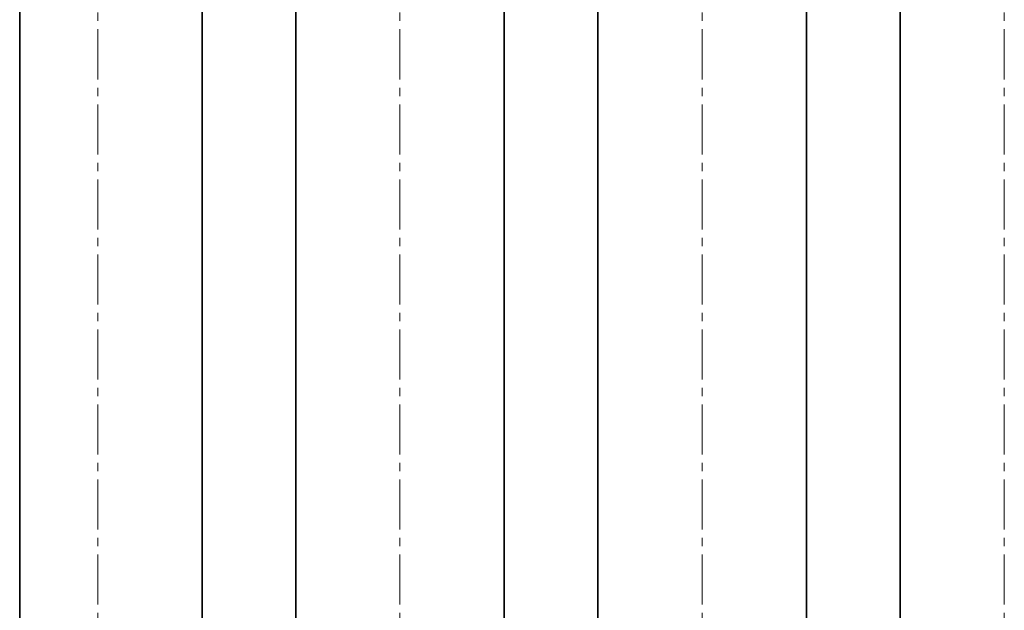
# Model space of a CAD drawing. Header units: millimetres. Extents: x -14862 to 14862, y -10512 to 10512.
# Tile 34 of 199: x -6479 to -5534, y -1192 to -625. Entities that reach past the tile are written whole.
import ezdxf

# ---------------------------------------------------------------- set-up
doc = ezdxf.new("R2010")
doc.units = ezdxf.units.MM
doc.header["$LTSCALE"] = 4
doc.linetypes.add('点画线', pattern=[18, 12, -2, 2, -2])
doc.layers.add('中心线层', color=1, linetype='点画线', lineweight=18)
doc.layers.add('几何体', color=7, linetype='Continuous', lineweight=35)

msp = doc.modelspace()

# ---------------------------------------------------------------- linework, layer by layer
at = {"layer": '中心线层'}
for p, q in [((-6403.859, -58.603), (-6403.859, -2808.181)), ((-6113.859, -58.603), (-6113.859, -2808.181)), ((-5823.859, -58.603), (-5823.859, -2808.181)), ((-5533.859, -58.603), (-5533.859, -2808.181))]:
    msp.add_line(p, q, dxfattribs=at)
at = {"layer": '几何体'}
for p, q in [((-6478.86, -1203.241), (-6478.86, -170.88)), ((-6303.86, -1415.88), (-6303.86, -270.88)), ((-6213.859, -270.88), (-6213.859, -2670.88)), ((-6013.86, -2670.88), (-6013.86, -270.88)), ((-5923.859, -270.88), (-5923.859, -2670.88)), ((-5723.86, -2670.88), (-5723.86, -270.88)), ((-5633.859, -270.88), (-5633.859, -2670.88))]:
    msp.add_line(p, q, dxfattribs=at)

doc.saveas('drawing.dxf')
